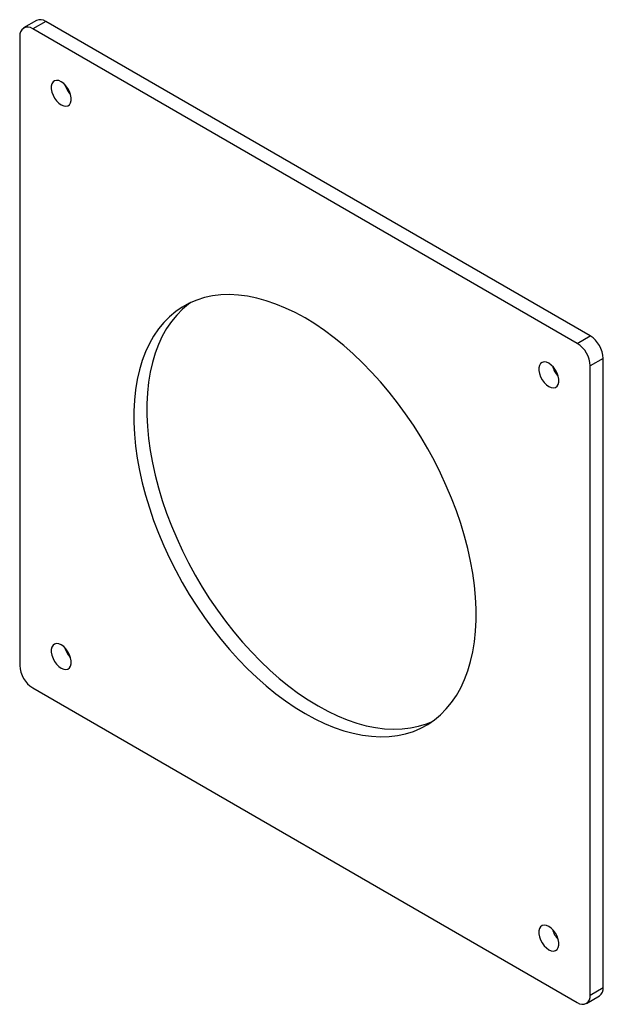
# Model space of a CAD drawing. Header units: inches. Extents: x 0.3 to 33.8, y 0.2 to 21.7.
# Tile 59 of 192: x 4.9 to 5.3, y 18.8 to 19.5. Entities that reach past the tile are written whole.
import ezdxf

# ---------------------------------------------------------------- set-up
doc = ezdxf.new("R2010")
doc.units = ezdxf.units.IN
doc.header["$MEASUREMENT"] = 0

msp = doc.modelspace()

# ---------------------------------------------------------------- linework, layer by layer
at = {"color": 7, "linetype": 'Continuous', "lineweight": 25}
for p, q in [((4.91541, 19.46875), (4.90657, 19.46365)), ((4.92166, 19.46813), (4.91282, 19.46303)), ((5.29289, 19.25382), (4.92166, 19.46813)), ((4.90398, 19.45792), (4.90398, 19.02924)), ((5.28405, 19.24872), (4.91282, 19.46303)), ((5.28405, 19.24872), (5.29289, 19.25382)), ((5.30173, 19.23851), (5.29289, 19.23341)), ((5.30173, 18.80983), (5.30173, 19.23851)), ((5.29289, 18.80473), (5.29289, 19.23341)), ((4.91282, 19.01393), (5.28405, 18.79962)), ((5.29289, 18.80473), (5.30173, 18.80983)), ((5.2903, 18.799), (5.29914, 18.80411))]:
    msp.add_line(p, q, dxfattribs=at)
at = {"color": 7, "linetype": 'Continuous', "lineweight": 25, "flags": 128}
for points in [[(4.93227, 19.41124), (4.93391, 19.41052), (4.93545, 19.41031), (4.9368, 19.41061), (4.9379, 19.4114), (4.93866, 19.41265), (4.93906, 19.41427), (4.93906, 19.41617), (4.93866, 19.41825), (4.9379, 19.42038), (4.9368, 19.42243), (4.93545, 19.4243), (4.93391, 19.42586), (4.93227, 19.42704), (4.93063, 19.42776), (4.92909, 19.42797), (4.92773, 19.42767), (4.92664, 19.42688), (4.92587, 19.42563), (4.92548, 19.42401), (4.92548, 19.42211), (4.92587, 19.42003), (4.92664, 19.4179), (4.92773, 19.41585), (4.92909, 19.41398), (4.93063, 19.41241), (4.93227, 19.41124)], [(5.09844, 18.9966), (5.1051, 18.99297), (5.11174, 18.9898), (5.11833, 18.98708), (5.12486, 18.98484), (5.13131, 18.98308), (5.13765, 18.9818), (5.14386, 18.981), (5.14992, 18.9807), (5.15581, 18.98089), (5.16152, 18.98157), (5.16702, 18.98274), (5.17229, 18.98439), (5.17733, 18.98652), (5.18211, 18.98913), (5.18661, 18.99219), (5.19083, 18.99571), (5.19475, 18.99968), (5.19835, 19.00407), (5.20163, 19.00888), (5.20457, 19.01409), (5.20716, 19.01968), (5.2094, 19.02563), (5.21128, 19.03193), (5.21279, 19.03856), (5.21392, 19.04548), (5.21468, 19.05269), (5.21506, 19.06015), (5.21506, 19.06785), (5.21468, 19.07575), (5.21392, 19.08383), (5.21279, 19.09207), (5.21128, 19.10043), (5.2094, 19.1089), (5.20716, 19.11744), (5.20457, 19.12603), (5.20163, 19.13463), (5.19835, 19.14322), (5.19475, 19.15177), (5.19083, 19.16026), (5.18661, 19.16865), (5.18211, 19.17692), (5.17733, 19.18504), (5.17229, 19.19299), (5.16702, 19.20073), (5.16152, 19.20825), (5.15581, 19.21552), (5.14992, 19.22251), (5.14386, 19.22921), (5.13765, 19.23558), (5.13131, 19.24162), (5.12486, 19.2473), (5.11833, 19.2526), (5.11174, 19.2575), (5.1051, 19.26199), (5.09844, 19.26605), (5.09178, 19.26968), (5.08514, 19.27285), (5.07854, 19.27557), (5.07201, 19.27781), (5.06557, 19.27957), (5.05923, 19.28085), (5.05302, 19.28165), (5.04696, 19.28195), (5.04107, 19.28176), (5.03536, 19.28108), (5.02986, 19.27991), (5.02458, 19.27826), (5.01955, 19.27613), (5.01477, 19.27352), (5.01026, 19.27046), (5.00604, 19.26693), (5.00213, 19.26297), (4.99853, 19.25858), (4.99525, 19.25377), (4.99231, 19.24856), (4.98972, 19.24297), (4.98748, 19.23702), (4.9856, 19.23072), (4.98409, 19.22409), (4.98295, 19.21717), (4.98219, 19.20996), (4.98181, 19.2025), (4.98181, 19.1948), (4.98219, 19.1869), (4.98295, 19.17882), (4.98409, 19.17058), (4.9856, 19.16221), (4.98748, 19.15375), (4.98972, 19.14521), (4.99231, 19.13662), (4.99525, 19.12802), (4.99853, 19.11943), (5.00213, 19.11088), (5.00604, 19.10239), (5.01026, 19.094), (5.01477, 19.08573), (5.01955, 19.07761), (5.02458, 19.06966), (5.02986, 19.06192), (5.03536, 19.0544), (5.04107, 19.04713), (5.04696, 19.04014), (5.05302, 19.03344), (5.05923, 19.02706), (5.06557, 19.02103), (5.07201, 19.01535), (5.07854, 19.01005), (5.08514, 19.00515), (5.09178, 19.00066), (5.09844, 18.9966)], [(5.02048, 19.27657), (5.0191, 19.27556), (5.01488, 19.27204), (5.01097, 19.26807), (5.00736, 19.26368), (5.00409, 19.25887), (5.00115, 19.25366), (4.99855, 19.24807), (4.99631, 19.24212), (4.99444, 19.23582), (4.99293, 19.2292), (4.99179, 19.22227), (4.99103, 19.21506), (4.99065, 19.2076), (4.99065, 19.19991), (4.99103, 19.192), (4.99179, 19.18392), (4.99293, 19.17568), (4.99444, 19.16732), (4.99631, 19.15885), (4.99855, 19.15031), (5.00115, 19.14173), (5.00409, 19.13312), (5.00736, 19.12453), (5.01097, 19.11598), (5.01488, 19.10749), (5.0191, 19.0991), (5.02361, 19.09083), (5.02839, 19.08271), (5.03342, 19.07476), (5.0387, 19.06702), (5.0442, 19.0595), (5.04991, 19.05223), (5.0558, 19.04524), (5.06186, 19.03854), (5.06807, 19.03217), (5.07441, 19.02613), (5.08085, 19.02045), (5.08738, 19.01516), (5.09398, 19.01025), (5.10062, 19.00576), (5.10728, 19.0017)], [(5.26461, 19.21938), (5.26625, 19.21867), (5.26779, 19.21845), (5.26914, 19.21875), (5.27024, 19.21955), (5.271, 19.22079), (5.2714, 19.22241), (5.2714, 19.22432), (5.271, 19.22639), (5.27024, 19.22852), (5.26914, 19.23058), (5.26779, 19.23244), (5.26625, 19.23401), (5.26461, 19.23518), (5.26297, 19.2359), (5.26143, 19.23611), (5.26007, 19.23582), (5.25898, 19.23502), (5.25821, 19.23378), (5.25782, 19.23216), (5.25782, 19.23025), (5.25821, 19.22817), (5.25898, 19.22605), (5.26007, 19.22399), (5.26143, 19.22212), (5.26297, 19.22056), (5.26461, 19.21938)], [(4.93227, 19.02747), (4.93391, 19.02675), (4.93545, 19.02653), (4.9368, 19.02683), (4.9379, 19.02763), (4.93866, 19.02887), (4.93906, 19.03049), (4.93906, 19.0324), (4.93866, 19.03447), (4.9379, 19.0366), (4.9368, 19.03866), (4.93545, 19.04052), (4.93391, 19.04209), (4.93227, 19.04327), (4.93063, 19.04398), (4.92909, 19.0442), (4.92773, 19.0439), (4.92664, 19.0431), (4.92587, 19.04186), (4.92548, 19.04024), (4.92548, 19.03833), (4.92587, 19.03626), (4.92664, 19.03413), (4.92773, 19.03207), (4.92909, 19.03021), (4.93063, 19.02864), (4.93227, 19.02747)], [(5.10728, 19.0017), (5.11394, 18.99807), (5.12058, 18.9949), (5.12717, 18.99219), (5.1337, 18.98994), (5.14015, 18.98818), (5.14648, 18.9869), (5.15269, 18.98611), (5.15876, 18.9858), (5.16465, 18.98599), (5.17036, 18.98667), (5.17586, 18.98784), (5.18113, 18.98949), (5.18523, 18.99118)], [(5.26461, 18.83561), (5.26625, 18.83489), (5.26779, 18.83468), (5.26914, 18.83498), (5.27024, 18.83577), (5.271, 18.83702), (5.2714, 18.83864), (5.2714, 18.84054), (5.271, 18.84262), (5.27024, 18.84475), (5.26914, 18.8468), (5.26779, 18.84867), (5.26625, 18.85023), (5.26461, 18.85141), (5.26297, 18.85212), (5.26143, 18.85234), (5.26007, 18.85204), (5.25898, 18.85125), (5.25821, 18.85), (5.25782, 18.84838), (5.25782, 18.84648), (5.25821, 18.8444), (5.25898, 18.84227), (5.26007, 18.84021), (5.26143, 18.83835), (5.26297, 18.83678), (5.26461, 18.83561)]]:
    msp.add_lwpolyline(points, dxfattribs=at)
at = {"color": 7, "linetype": 'Continuous', "lineweight": 25}
for centre, radius, start, end in [((4.90937, 19.4588), 0.00546, 50.79671, 189.21404), ((4.918, 19.46302), 0.00629, 54.38242, 114.30712), ((4.95026, 19.42953), 0.01616, 195.89874, 224.09589), ((5.2737, 19.23254), 0.01921, 2.60548, 57.39452), ((5.28254, 19.23764), 0.01921, 2.60548, 57.39452), ((5.2826, 19.23767), 0.01616, 195.89874, 224.09589), ((4.95026, 19.04575), 0.01616, 195.89874, 224.09589), ((4.92317, 19.03011), 0.01921, 182.60548, 237.39452), ((5.2826, 18.8539), 0.01616, 195.89874, 224.09589), ((5.29579, 18.80907), 0.00599, 304.05635, 7.25583), ((5.2875, 18.80385), 0.00546, 230.79671, 9.21404)]:
    msp.add_arc(centre, radius, start, end, dxfattribs=at)

doc.saveas('drawing.dxf')
